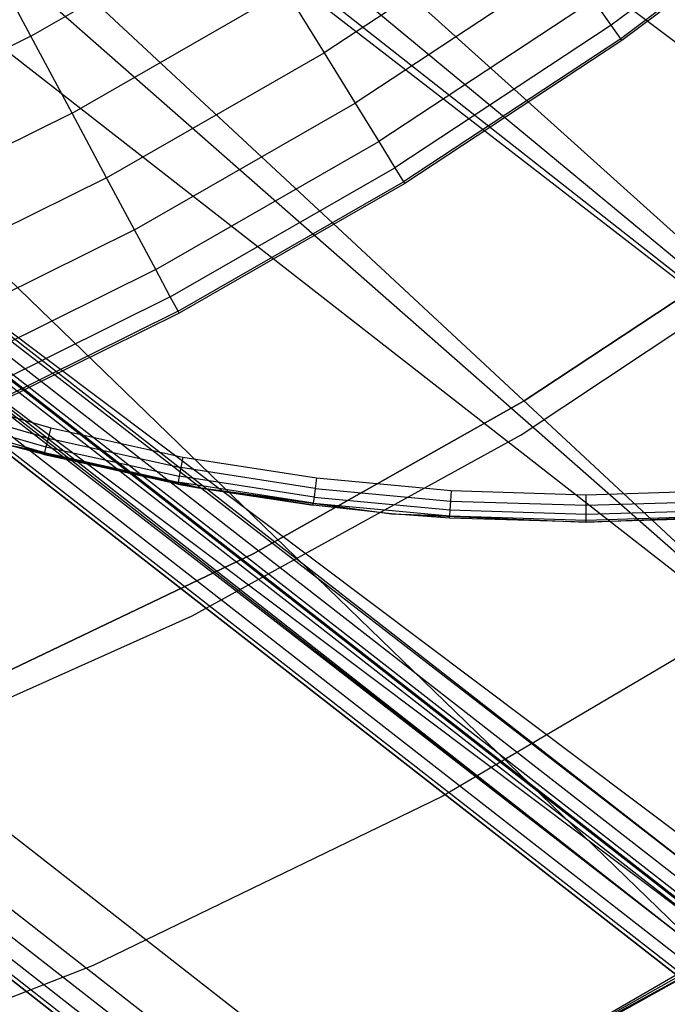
# Model space of a CAD drawing. Extents: x -390 to 397, y -401 to 400.
# Tile 36 of 192: x -233.79 to -231.43, y -312.01 to -308.43. Entities that reach past the tile are written whole.
import ezdxf

# ---------------------------------------------------------------- set-up
doc = ezdxf.new("R2010")
doc.units = 0
doc.header["$LTSCALE"] = 25.4
doc.layers.get('0').update_dxf_attribs({"linetype": 'CONTINUOUS'})

# ---------------------------------------------------------------- blocks, each defined once
blk = doc.blocks.new('FOURTY_ROUND_VII_ZWIS_STL')
at = {"color": 0}
for p, q in [((-245.653, -299.3192, -931.3491), (-230.6651, -311.0159, -931.3491)), ((-245.653, -299.3192, -931.3491), (-230.6651, -311.0159, -931.3491)), ((-246.166, -299.9442, -929.0132), (-231.1468, -311.6654, -929.0132)), ((-246.166, -299.9442, -929.0132), (-231.1468, -311.6654, -929.0132)), ((-246.2053, -299.9921, -929.0509), (-231.1837, -311.7152, -929.0509)), ((-246.2053, -299.9921, -929.0509), (-231.1837, -311.7152, -929.0509)), ((-246.2469, -300.0428, -929.1777), (-231.2227, -311.7678, -929.1777)), ((-246.2469, -300.0428, -929.1777), (-231.2227, -311.7678, -929.1777)), ((-246.2436, -300.0388, -929.25), (-231.2196, -311.7637, -929.25)), ((-246.2436, -300.0388, -929.25), (-231.2196, -311.7637, -929.25)), ((-246.2335, -300.0265, -929.1082), (-231.2101, -311.7509, -929.1082)), ((-246.2335, -300.0265, -929.1082), (-231.2101, -311.7509, -929.1082)), ((-231.2329, -311.7816, -902), (-246.2578, -300.056, -902)), ((-231.2329, -311.7816, -902), (-246.2578, -300.056, -902)), ((-231.2329, -311.7816, -900.5), (-246.2578, -300.056, -900.5)), ((-231.2329, -311.7816, -900.5), (-246.2578, -300.056, -900.5)), ((-231.2329, -311.7816, -895.5), (-246.2578, -300.056, -895.5)), ((-231.2329, -311.7816, -895.5), (-246.2578, -300.056, -895.5)), ((-231.2785, -311.8431, -932.4962), (-243.4144, -300.0792, -934.3589)), ((-243.4144, -300.0792, -934.3589), (-230.1584, -310.3327, -934.3766)), ((-243.4144, -300.0792, -934.3589), (-230.1584, -310.3327, -934.3766)), ((-231.2785, -311.8431, -932.4962), (-243.4144, -300.0792, -934.3589)), ((-246.3064, -300.1153, -932.4962), (-231.2785, -311.8431, -932.4962)), ((-246.3064, -300.1153, -932.4962), (-231.2785, -311.8431, -932.4962)), ((-246.3063, -300.1152, -902.0152), (-231.2785, -311.843, -902.0152)), ((-246.3063, -300.1152, -902.0152), (-231.2785, -311.843, -902.0152)), ((-246.3063, -300.1152, -927.4848), (-231.2785, -311.843, -927.4848)), ((-246.3063, -300.1152, -927.4848), (-231.2785, -311.843, -927.4848)), ((-246.3063, -300.1152, -900.4848), (-231.2785, -311.843, -900.4848)), ((-246.3063, -300.1152, -900.4848), (-231.2785, -311.843, -900.4848)), ((-246.3063, -300.1152, -895.5152), (-231.2785, -311.843, -895.5152)), ((-246.3063, -300.1152, -895.5152), (-231.2785, -311.843, -895.5152)), ((-246.3475, -300.1653, -902.0586), (-231.3171, -311.8951, -902.0586)), ((-246.3475, -300.1653, -902.0586), (-231.3171, -311.8951, -902.0586)), ((-246.3475, -300.1653, -927.4414), (-231.3171, -311.8951, -927.4414)), ((-246.3475, -300.1653, -927.4414), (-231.3171, -311.8951, -927.4414)), ((-246.3475, -300.1653, -900.4414), (-231.3171, -311.8951, -900.4414)), ((-246.3475, -300.1653, -900.4414), (-231.3171, -311.8951, -900.4414)), ((-246.3475, -300.1653, -895.5586), (-231.3171, -311.8951, -895.5586)), ((-246.3475, -300.1653, -895.5586), (-231.3171, -311.8951, -895.5586)), ((-231.352, -311.9422, -902.2), (-246.3846, -300.2107, -902.2)), ((-231.352, -311.9422, -902.2), (-246.3846, -300.2107, -902.2)), ((-231.352, -311.9422, -927.3), (-246.3846, -300.2107, -927.3)), ((-231.352, -311.9422, -927.3), (-246.3846, -300.2107, -927.3)), ((-246.3846, -300.2107, -895.7), (-231.352, -311.9422, -895.7)), ((-231.352, -311.9422, -900.3), (-246.3846, -300.2107, -900.3)), ((-231.352, -311.9422, -900.3), (-246.3846, -300.2107, -900.3)), ((-246.3846, -300.2107, -895.7), (-231.352, -311.9422, -895.7)), ((-246.375, -300.1989, -902.1235), (-231.343, -311.93, -902.1235)), ((-246.375, -300.1989, -902.1235), (-231.343, -311.93, -902.1235)), ((-246.375, -300.1989, -927.3765), (-231.343, -311.93, -927.3765)), ((-246.375, -300.1989, -927.3765), (-231.343, -311.93, -927.3765)), ((-246.375, -300.1989, -900.3765), (-231.343, -311.93, -900.3765)), ((-246.375, -300.1989, -900.3765), (-231.343, -311.93, -900.3765)), ((-246.375, -300.1989, -895.6235), (-231.343, -311.93, -895.6235)), ((-246.375, -300.1989, -895.6235), (-231.343, -311.93, -895.6235)), ((-245.7259, -300.4917, -927.5), (-231.2785, -311.843, -927.4848)), ((-245.7259, -300.4917, -927.5), (-231.2785, -311.843, -927.4848)), ((-242.5098, -300.6013, -934.4753), (-230.1584, -310.3327, -934.3766)), ((-242.5098, -300.6013, -934.4753), (-230.1584, -310.3327, -934.3766)), ((-242.5098, -300.6013, -932.5403), (-230.6651, -311.0159, -931.3491)), ((-242.5098, -300.6013, -932.5403), (-230.6651, -311.0159, -931.3491)), ((-230.1584, -310.3327, -934.3766), (-241.5052, -300.9266, -934.7228)), ((-230.1584, -310.3327, -934.3766), (-241.5052, -300.9266, -934.7228)), ((-230.6651, -311.0159, -931.3491), (-241.5033, -300.927, -932.8784)), ((-241.5033, -300.927, -932.8784), (-229.7357, -309.7628, -933.034)), ((-241.5033, -300.927, -932.8784), (-229.7357, -309.7628, -933.034)), ((-230.6651, -311.0159, -931.3491), (-241.5033, -300.927, -932.8784)), ((-230.1584, -310.3327, -934.3766), (-240.4761, -301.0336, -935.0414)), ((-230.1584, -310.3327, -934.3766), (-240.4761, -301.0336, -935.0414)), ((-247.0723, -301.0486, -930.1266), (-231.9978, -312.8129, -930.1266)), ((-247.0723, -301.0486, -930.1266), (-231.9978, -312.8129, -930.1266)), ((-232.1264, -312.9864, -894), (-247.2094, -301.2155, -894)), ((-232.1264, -312.9864, -894), (-247.2094, -301.2155, -894)), ((-247.2579, -301.2747, -894.0152), (-232.172, -313.0479, -894.0152)), ((-247.2579, -301.2747, -894.0152), (-232.172, -313.0479, -894.0152)), ((-247.2991, -301.3249, -894.0586), (-232.2107, -313.1, -894.0586)), ((-247.2991, -301.3249, -894.0586), (-232.2107, -313.1, -894.0586)), ((-247.3266, -301.3584, -894.1235), (-232.2365, -313.1348, -894.1235)), ((-247.3266, -301.3584, -894.1235), (-232.2365, -313.1348, -894.1235)), ((-247.3362, -301.3701, -894.2), (-232.2456, -313.147, -894.2)), ((-232.2456, -313.147, -927.5), (-247.3362, -301.3701, -927.5)), ((-247.3362, -301.3701, -894.2), (-232.2456, -313.147, -894.2)), ((-232.2456, -313.147, -927.5), (-247.3362, -301.3701, -927.5)), ((-230.8831, -307.8866, -987.0152), (-231.636, -308.4514, -987.0152)), ((-230.8831, -307.8866, -987.0152), (-231.636, -308.4514, -987.0152)), ((-230.8457, -307.9334, -988.4842), (-231.6015, -308.5004, -988.4842)), ((-230.8457, -307.9334, -988.4842), (-231.6015, -308.5004, -988.4842)), ((-230.8407, -307.9396, -989.9545), (-231.597, -308.507, -989.9545)), ((-230.8407, -307.9396, -989.9545), (-231.597, -308.507, -989.9545)), ((-233.7448, -308.4908, -979.7521), (-232.9856, -308.0544, -979.7521)), ((-233.7448, -308.4908, -979.7521), (-232.9856, -308.0544, -979.7521)), ((-231.9184, -308.0501, -982.6336), (-232.6793, -308.5516, -982.6336)), ((-231.9184, -308.0501, -982.6336), (-232.6793, -308.5516, -982.6336)), ((-233.7448, -308.4908, -979.7521), (-233.9184, -308.1663, -978.3286)), ((-233.7448, -308.4908, -979.7521), (-233.9184, -308.1663, -978.3286)), ((-231.7945, -308.2261, -984.088), (-232.5665, -308.7348, -984.088)), ((-231.7945, -308.2261, -984.088), (-232.5665, -308.7348, -984.088)), ((-233.5951, -308.7707, -981.1876), (-232.8191, -308.3247, -981.1876)), ((-233.5951, -308.7707, -981.1876), (-232.8191, -308.3247, -981.1876)), ((-232.8191, -308.3247, -981.1876), (-232.6793, -308.5516, -982.6336)), ((-232.8191, -308.3247, -981.1876), (-232.6793, -308.5516, -982.6336)), ((-231.7004, -308.3599, -985.5491), (-232.4807, -308.8741, -985.5491)), ((-231.7004, -308.3599, -985.5491), (-232.4807, -308.8741, -985.5491)), ((-231.636, -308.4514, -987.0152), (-231.7004, -308.3599, -985.5491)), ((-231.636, -308.4514, -987.0152), (-231.7004, -308.3599, -985.5491)), ((-231.1043, -311.6081, -929), (-235.2937, -308.4569, -929)), ((-235.2937, -308.4569, -929), (-231.1468, -311.6654, -929.0132)), ((-235.2937, -308.4569, -929), (-231.1468, -311.6654, -929.0132)), ((-231.1043, -311.6081, -929), (-235.2937, -308.4569, -929)), ((-231.636, -308.4514, -987.0152), (-232.422, -308.9693, -987.0152)), ((-231.636, -308.4514, -987.0152), (-232.422, -308.9693, -987.0152)), ((-231.6015, -308.5004, -988.4842), (-231.636, -308.4514, -987.0152)), ((-231.6015, -308.5004, -988.4842), (-231.636, -308.4514, -987.0152)), ((-233.7448, -308.4908, -979.7521), (-234.5293, -308.8801, -979.7521)), ((-233.7448, -308.4908, -979.7521), (-234.5293, -308.8801, -979.7521)), ((-233.5951, -308.7707, -981.1876), (-233.7448, -308.4908, -979.7521)), ((-233.5951, -308.7707, -981.1876), (-233.7448, -308.4908, -979.7521)), ((-231.6015, -308.5004, -988.4842), (-232.3905, -309.0203, -988.4842)), ((-231.6015, -308.5004, -988.4842), (-232.3905, -309.0203, -988.4842)), ((-231.597, -308.507, -989.9545), (-232.3864, -309.0271, -989.9545)), ((-231.597, -308.507, -989.9545), (-232.3864, -309.0271, -989.9545)), ((-231.597, -308.507, -989.9545), (-231.6015, -308.5004, -988.4842)), ((-231.597, -308.507, -989.9545), (-231.6015, -308.5004, -988.4842)), ((-233.4694, -309.0057, -982.6336), (-232.6793, -308.5516, -982.6336)), ((-233.4694, -309.0057, -982.6336), (-232.6793, -308.5516, -982.6336)), ((-232.6793, -308.5516, -982.6336), (-232.5665, -308.7348, -984.088)), ((-232.6793, -308.5516, -982.6336), (-232.5665, -308.7348, -984.088)), ((-231.2329, -311.7816, -927.5), (-235.2926, -308.7293, -927.5)), ((-235.2926, -308.7293, -927.5), (-231.2785, -311.843, -927.4848)), ((-235.2926, -308.7293, -927.5), (-231.2785, -311.843, -927.4848)), ((-231.2329, -311.7816, -927.5), (-235.2926, -308.7293, -927.5)), ((-233.368, -309.1954, -984.088), (-232.5665, -308.7348, -984.088)), ((-233.368, -309.1954, -984.088), (-232.5665, -308.7348, -984.088)), ((-232.5665, -308.7348, -984.088), (-232.4807, -308.8741, -985.5491)), ((-232.5665, -308.7348, -984.088), (-232.4807, -308.8741, -985.5491)), ((-233.5951, -308.7707, -981.1876), (-234.3969, -309.1686, -981.1876)), ((-233.5951, -308.7707, -981.1876), (-234.3969, -309.1686, -981.1876)), ((-233.4694, -309.0057, -982.6336), (-233.5951, -308.7707, -981.1876)), ((-233.4694, -309.0057, -982.6336), (-233.5951, -308.7707, -981.1876)), ((-233.2908, -309.3397, -985.5491), (-232.4807, -308.8741, -985.5491)), ((-233.2908, -309.3397, -985.5491), (-232.4807, -308.8741, -985.5491)), ((-232.4807, -308.8741, -985.5491), (-232.422, -308.9693, -987.0152)), ((-232.4807, -308.8741, -985.5491), (-232.422, -308.9693, -987.0152)), ((-233.2381, -309.4383, -987.0152), (-232.422, -308.9693, -987.0152)), ((-233.2381, -309.4383, -987.0152), (-232.422, -308.9693, -987.0152)), ((-232.422, -308.9693, -987.0152), (-232.3905, -309.0203, -988.4842)), ((-232.422, -308.9693, -987.0152), (-232.3905, -309.0203, -988.4842)), ((-233.4694, -309.0057, -982.6336), (-234.2858, -309.4108, -982.6336)), ((-233.4694, -309.0057, -982.6336), (-234.2858, -309.4108, -982.6336)), ((-233.368, -309.1954, -984.088), (-233.4694, -309.0057, -982.6336)), ((-233.368, -309.1954, -984.088), (-233.4694, -309.0057, -982.6336)), ((-233.2098, -309.4912, -988.4842), (-232.3905, -309.0203, -988.4842)), ((-233.2098, -309.4912, -988.4842), (-232.3905, -309.0203, -988.4842)), ((-232.3864, -309.0271, -989.9545), (-233.206, -309.4982, -989.9545)), ((-232.3864, -309.0271, -989.9545), (-233.206, -309.4982, -989.9545)), ((-232.3905, -309.0203, -988.4842), (-232.3864, -309.0271, -989.9545)), ((-232.3905, -309.0203, -988.4842), (-232.3864, -309.0271, -989.9545)), ((-233.368, -309.1954, -984.088), (-234.196, -309.6064, -984.088)), ((-233.368, -309.1954, -984.088), (-234.196, -309.6064, -984.088)), ((-233.2908, -309.3397, -985.5491), (-233.368, -309.1954, -984.088)), ((-233.2908, -309.3397, -985.5491), (-233.368, -309.1954, -984.088)), ((-231.9636, -309.9407, -992), (-230.8276, -309.1862, -992)), ((-231.9636, -309.9407, -992), (-230.8276, -309.1862, -992)), ((-231.9636, -309.9407, -991.5), (-230.8276, -309.1862, -991.5)), ((-231.9636, -309.9407, -991.5), (-230.8276, -309.1862, -991.5)), ((-231.0073, -309.1922, -991.75), (-231.9518, -309.8164, -991.75)), ((-231.9518, -309.8164, -992), (-231.0073, -309.1922, -992)), ((-231.0073, -309.1922, -991.75), (-231.9518, -309.8164, -991.75)), ((-231.9518, -309.8164, -992), (-231.0073, -309.1922, -992)), ((-233.2908, -309.3397, -985.5491), (-234.1278, -309.7551, -985.5491)), ((-233.2908, -309.3397, -985.5491), (-234.1278, -309.7551, -985.5491)), ((-233.2381, -309.4383, -987.0152), (-233.2908, -309.3397, -985.5491)), ((-233.2381, -309.4383, -987.0152), (-233.2908, -309.3397, -985.5491)), ((-233.2381, -309.4383, -987.0152), (-234.0812, -309.8567, -987.0152)), ((-233.2381, -309.4383, -987.0152), (-234.0812, -309.8567, -987.0152)), ((-233.2098, -309.4912, -988.4842), (-233.2381, -309.4383, -987.0152)), ((-233.2098, -309.4912, -988.4842), (-233.2381, -309.4383, -987.0152)), ((-233.2098, -309.4912, -988.4842), (-234.0562, -309.9112, -988.4842)), ((-233.2098, -309.4912, -988.4842), (-234.0562, -309.9112, -988.4842)), ((-233.206, -309.4982, -989.9545), (-233.2098, -309.4912, -988.4842)), ((-233.206, -309.4982, -989.9545), (-233.2098, -309.4912, -988.4842)), ((-233.206, -309.4982, -989.9545), (-234.0529, -309.9184, -989.9545)), ((-233.206, -309.4982, -989.9545), (-234.0529, -309.9184, -989.9545)), ((-234.1445, -309.7795), (-233.6722, -309.9153)), ((-234.1445, -309.7795), (-233.6722, -309.9153)), ((-234.1562, -309.8159, -0.0076), (-233.6817, -309.9524, -0.0076)), ((-234.1562, -309.8159, -0.0076), (-233.6817, -309.9524, -0.0076)), ((-231.9518, -309.8164, -991.75), (-232.9371, -310.3739, -991.75)), ((-232.9371, -310.3739, -992), (-231.9518, -309.8164, -992)), ((-231.9518, -309.8164, -991.75), (-232.9371, -310.3739, -991.75)), ((-232.9371, -310.3739, -992), (-231.9518, -309.8164, -992)), ((-231.9518, -309.8164, -991.75), (-231.9518, -309.8164, -992)), ((-231.9518, -309.8164, -991.75), (-231.9518, -309.8164, -992)), ((-234.1661, -309.8468, -0.0293), (-233.6897, -309.9838, -0.0293)), ((-234.1661, -309.8468, -0.0293), (-233.6897, -309.9838, -0.0293)), ((-234.1728, -309.8675, -0.0617), (-233.695, -310.0048, -0.0617)), ((-234.1728, -309.8675, -0.0617), (-233.695, -310.0048, -0.0617)), ((-233.6722, -309.9153), (-233.6817, -309.9524, -0.0076)), ((-233.6722, -309.9153), (-233.6817, -309.9524, -0.0076)), ((-233.6722, -309.9153), (-233.1925, -310.0214)), ((-233.6722, -309.9153), (-233.1925, -310.0214)), ((-233.6817, -309.9524, -0.0076), (-233.6897, -309.9838, -0.0293)), ((-233.6817, -309.9524, -0.0076), (-233.6897, -309.9838, -0.0293)), ((-233.6817, -309.9524, -0.0076), (-233.1996, -310.059, -0.0076)), ((-233.6817, -309.9524, -0.0076), (-233.1996, -310.059, -0.0076)), ((-233.158, -310.5988, -992), (-231.9636, -309.9407, -992)), ((-233.158, -310.5988, -992), (-231.9636, -309.9407, -992)), ((-233.158, -310.5988, -991.5), (-231.9636, -309.9407, -991.5)), ((-233.158, -310.5988, -991.5), (-231.9636, -309.9407, -991.5)), ((-231.9636, -309.9407, -992), (-231.9636, -309.9407, -991.5)), ((-231.9636, -309.9407, -992), (-231.9636, -309.9407, -991.5)), ((-233.6969, -310.0122, -0.1), (-233.8257, -309.9783, -2.2)), ((-233.8257, -309.9783, -2.2), (-233.1352, -310.1336, -2.2)), ((-233.6969, -310.0122, -0.1), (-233.8257, -309.9783, -2.2)), ((-233.6969, -310.0122, -0.1), (-233.8257, -309.9783, -0.1)), ((-233.8257, -309.9783, -2.2), (-233.1352, -310.1336, -2.2)), ((-233.695, -310.0048, -0.0617), (-233.8257, -309.9783, -0.1)), ((-233.6897, -309.9838, -0.0293), (-233.695, -310.0048, -0.0617)), ((-233.6897, -309.9838, -0.0293), (-233.695, -310.0048, -0.0617)), ((-233.6897, -309.9838, -0.0293), (-233.2056, -310.0909, -0.0293)), ((-233.6897, -309.9838, -0.0293), (-233.2056, -310.0909, -0.0293)), ((-233.6969, -310.0122, -0.1), (-233.695, -310.0048, -0.0617)), ((-233.211, -310.1197, -0.1), (-233.6969, -310.0122, -0.1)), ((-233.6969, -310.0122, -0.1), (-233.1352, -310.1336, -2.2)), ((-233.6969, -310.0122, -0.1), (-233.1352, -310.1336, -2.2)), ((-233.211, -310.1197, -0.1), (-233.6969, -310.0122, -0.1)), ((-233.695, -310.0048, -0.0617), (-233.2096, -310.1122, -0.0617)), ((-233.695, -310.0048, -0.0617), (-233.2096, -310.1122, -0.0617)), ((-233.1925, -310.0214), (-233.1996, -310.059, -0.0076)), ((-233.1925, -310.0214), (-233.1996, -310.059, -0.0076)), ((-233.1925, -310.0214), (-232.707, -310.0975)), ((-233.1925, -310.0214), (-232.707, -310.0975)), ((-233.1996, -310.059, -0.0076), (-233.2056, -310.0909, -0.0293)), ((-233.1996, -310.059, -0.0076), (-233.2056, -310.0909, -0.0293)), ((-232.7118, -310.1355, -0.0076), (-233.1996, -310.059, -0.0076)), ((-232.7118, -310.1355, -0.0076), (-233.1996, -310.059, -0.0076)), ((-233.2056, -310.0909, -0.0293), (-233.2096, -310.1122, -0.0617)), ((-233.2056, -310.0909, -0.0293), (-233.2096, -310.1122, -0.0617)), ((-232.7158, -310.1677, -0.0293), (-233.2056, -310.0909, -0.0293)), ((-232.7158, -310.1677, -0.0293), (-233.2056, -310.0909, -0.0293)), ((-232.707, -310.0975), (-232.7118, -310.1355, -0.0076)), ((-232.707, -310.0975), (-232.7118, -310.1355, -0.0076)), ((-232.707, -310.0975), (-232.2178, -310.1433)), ((-232.707, -310.0975), (-232.2178, -310.1433)), ((-233.2096, -310.1122, -0.0617), (-233.211, -310.1197, -0.1)), ((-233.1352, -310.1336, -0.1), (-233.211, -310.1197, -0.1)), ((-233.211, -310.1197, -0.1), (-233.1352, -310.1336, -2.2)), ((-233.211, -310.1197, -0.1), (-233.1352, -310.1336, -2.2)), ((-233.1352, -310.1336, -0.1), (-233.2096, -310.1122, -0.0617)), ((-232.7185, -310.1892, -0.0617), (-233.2096, -310.1122, -0.0617)), ((-232.7185, -310.1892, -0.0617), (-233.2096, -310.1122, -0.0617)), ((-233.1352, -310.1336, -0.1), (-233.1352, -310.1336, -2.2)), ((-233.1352, -310.1336, -2.2), (-232.7194, -310.1968, -0.1)), ((-232.7194, -310.1968, -0.1), (-233.1352, -310.1336, -0.1)), ((-233.1352, -310.1336, -2.2), (-232.7194, -310.1968, -0.1)), ((-233.1352, -310.1336, -2.2), (-232.4337, -310.2273, -2.2)), ((-233.1352, -310.1336, -0.1), (-233.1352, -310.1336, -2.2)), ((-233.1352, -310.1336, -2.2), (-232.4337, -310.2273, -2.2)), ((-232.7194, -310.1968, -0.1), (-233.1352, -310.1336, -0.1)), ((-232.7185, -310.1892, -0.0617), (-233.1352, -310.1336, -0.1)), ((-232.7185, -310.1892, -0.0617), (-233.1352, -310.1336, -0.1)), ((-232.7118, -310.1355, -0.0076), (-232.7158, -310.1677, -0.0293)), ((-232.7118, -310.1355, -0.0076), (-232.7158, -310.1677, -0.0293)), ((-232.7118, -310.1355, -0.0076), (-232.2202, -310.1815, -0.0076)), ((-232.7118, -310.1355, -0.0076), (-232.2202, -310.1815, -0.0076)), ((-232.7158, -310.1677, -0.0293), (-232.7185, -310.1892, -0.0617)), ((-232.7158, -310.1677, -0.0293), (-232.7185, -310.1892, -0.0617)), ((-232.7158, -310.1677, -0.0293), (-232.2222, -310.2139, -0.0293)), ((-232.7158, -310.1677, -0.0293), (-232.2222, -310.2139, -0.0293)), ((-232.2178, -310.1433), (-232.2202, -310.1815, -0.0076)), ((-232.2178, -310.1433), (-232.2202, -310.1815, -0.0076)), ((-232.2178, -310.1433), (-231.7266, -310.1586)), ((-232.2178, -310.1433), (-231.7266, -310.1586)), ((-231.7266, -310.1586), (-231.2355, -310.1433)), ((-231.7266, -310.1586), (-231.2355, -310.1433)), ((-231.7266, -310.1969, -0.0076), (-231.7266, -310.1586)), ((-231.7266, -310.1969, -0.0076), (-231.7266, -310.1586)), ((-232.7194, -310.1968, -0.1), (-232.7185, -310.1892, -0.0617)), ((-232.4337, -310.2273, -2.2), (-232.7194, -310.1968, -0.1)), ((-232.4337, -310.2273, -2.2), (-232.7194, -310.1968, -0.1)), ((-232.4337, -310.2273, -0.1), (-232.7194, -310.1968, -0.1)), ((-232.7185, -310.1892, -0.0617), (-232.2235, -310.2355, -0.0617)), ((-232.7185, -310.1892, -0.0617), (-232.2235, -310.2355, -0.0617)), ((-232.7185, -310.1892, -0.0617), (-232.4337, -310.2273, -0.1)), ((-232.2202, -310.1815, -0.0076), (-232.2222, -310.2139, -0.0293)), ((-232.2202, -310.1815, -0.0076), (-232.2222, -310.2139, -0.0293)), ((-232.2202, -310.1815, -0.0076), (-231.7266, -310.1969, -0.0076)), ((-232.2202, -310.1815, -0.0076), (-231.7266, -310.1969, -0.0076)), ((-231.7266, -310.1969, -0.0076), (-231.2331, -310.1815, -0.0076)), ((-231.7266, -310.1969, -0.0076), (-231.2331, -310.1815, -0.0076)), ((-231.7266, -310.2293, -0.0293), (-231.7266, -310.1969, -0.0076)), ((-231.7266, -310.2293, -0.0293), (-231.7266, -310.1969, -0.0076)), ((-232.224, -310.2431, -0.1), (-232.4337, -310.2273, -2.2)), ((-232.4337, -310.2273, -2.2), (-231.7266, -310.2586, -2.2)), ((-232.4337, -310.2273, -2.2), (-232.4337, -310.2273, -0.1)), ((-232.4337, -310.2273, -2.2), (-232.4337, -310.2273, -0.1)), ((-232.224, -310.2431, -0.1), (-232.4337, -310.2273, -2.2)), ((-232.224, -310.2431, -0.1), (-232.4337, -310.2273, -0.1)), ((-232.4337, -310.2273, -2.2), (-231.7266, -310.2586, -2.2)), ((-232.4337, -310.2273, -0.1), (-232.2235, -310.2355, -0.0617)), ((-232.224, -310.2431, -0.1), (-232.2235, -310.2355, -0.0617)), ((-231.7266, -310.2586, -2.2), (-232.224, -310.2431, -0.1)), ((-231.7266, -310.2586, -0.1), (-232.224, -310.2431, -0.1)), ((-231.7266, -310.2586, -2.2), (-232.224, -310.2431, -0.1)), ((-231.7266, -310.2586, -0.1), (-232.224, -310.2431, -0.1)), ((-232.2222, -310.2139, -0.0293), (-232.2235, -310.2355, -0.0617)), ((-232.2222, -310.2139, -0.0293), (-232.2235, -310.2355, -0.0617)), ((-232.2235, -310.2355, -0.0617), (-231.7266, -310.251, -0.0617)), ((-232.2235, -310.2355, -0.0617), (-231.7266, -310.251, -0.0617)), ((-232.2222, -310.2139, -0.0293), (-231.7266, -310.2293, -0.0293)), ((-232.2222, -310.2139, -0.0293), (-231.7266, -310.2293, -0.0293)), ((-231.7266, -310.2293, -0.0293), (-231.2311, -310.2139, -0.0293)), ((-231.7266, -310.2293, -0.0293), (-231.2311, -310.2139, -0.0293)), ((-231.7266, -310.2586, -2.2), (-231.0196, -310.2273, -2.2)), ((-231.7266, -310.2586, -2.2), (-231.0196, -310.2273, -2.2)), ((-231.7266, -310.251, -0.0617), (-231.7266, -310.2293, -0.0293)), ((-231.7266, -310.251, -0.0617), (-231.7266, -310.2293, -0.0293)), ((-231.7266, -310.251, -0.0617), (-231.2298, -310.2355, -0.0617)), ((-231.7266, -310.251, -0.0617), (-231.2298, -310.2355, -0.0617)), ((-231.2293, -310.2431, -0.1), (-231.7266, -310.2586, -2.2)), ((-231.2293, -310.2431, -0.1), (-231.7266, -310.2586, -2.2)), ((-231.2293, -310.2431, -0.1), (-231.7266, -310.2586, -0.1)), ((-231.2293, -310.2431, -0.1), (-231.7266, -310.2586, -0.1)), ((-231.7266, -310.2586, -0.1), (-231.7266, -310.251, -0.0617)), ((-231.7266, -310.2586, -0.1), (-231.7266, -310.251, -0.0617)), ((-231.7266, -310.2586, -0.1), (-231.7266, -310.2586, -2.2)), ((-231.7266, -310.2586, -0.1), (-231.7266, -310.2586, -2.2)), ((-232.9371, -310.3739, -991.75), (-233.9586, -310.8622, -991.75)), ((-233.9586, -310.8622, -992), (-232.9371, -310.3739, -992)), ((-232.9371, -310.3739, -991.75), (-233.9586, -310.8622, -991.75)), ((-233.9586, -310.8622, -992), (-232.9371, -310.3739, -992)), ((-232.9371, -310.3739, -991.75), (-232.9371, -310.3739, -992)), ((-232.9371, -310.3739, -991.75), (-232.9371, -310.3739, -992)), ((-231.0363, -310.5402, -992), (-232.2507, -311.2553, -992)), ((-231.0363, -310.5402, -989.9545), (-232.2507, -311.2553, -989.9545)), ((-231.0363, -310.5402, -992), (-232.2507, -311.2553, -992)), ((-231.0363, -310.5402, -989.9545), (-232.2507, -311.2553, -989.9545)), ((-234.4027, -311.1559, -992), (-233.158, -310.5988, -992)), ((-234.4027, -311.1559, -992), (-233.158, -310.5988, -992)), ((-234.4027, -311.1559, -991.5), (-233.158, -310.5988, -991.5)), ((-234.4027, -311.1559, -991.5), (-233.158, -310.5988, -991.5)), ((-233.158, -310.5988, -992), (-233.158, -310.5988, -991.5)), ((-233.158, -310.5988, -992), (-233.158, -310.5988, -991.5)), ((-232.2507, -311.2553, -992), (-233.5187, -311.8704, -992)), ((-232.2507, -311.2553, -989.9545), (-233.5187, -311.8704, -989.9545)), ((-232.2507, -311.2553, -992), (-233.5187, -311.8704, -992)), ((-232.2507, -311.2553, -989.9545), (-233.5187, -311.8704, -989.9545)), ((-232.2507, -311.2553, -989.9545), (-232.2507, -311.2553, -992)), ((-232.2507, -311.2553, -989.9545), (-232.2507, -311.2553, -992)), ((-230.4777, -311.3699, -1000), (-232.0244, -312.2662, -1000)), ((-230.4777, -311.3699, -1000), (-232.0244, -312.2662, -1000)), ((-230.8774, -311.6209, -935.202), (-232.0244, -312.2662, -1000)), ((-230.8774, -311.6209, -935.202), (-232.0244, -312.2662, -1000)), ((-231.2716, -311.8549, -934.8738), (-232.0244, -312.2662, -1000)), ((-231.2716, -311.8549, -934.8738), (-232.0244, -312.2662, -1000)), ((-231.6544, -312.0697, -934.5244), (-231.2716, -311.8549, -934.8738)), ((-231.6544, -312.0697, -934.5244), (-231.2716, -311.8549, -934.8738)), ((-233.5187, -311.8704, -992), (-234.8321, -312.3815, -992)), ((-233.5187, -311.8704, -989.9545), (-234.8321, -312.3815, -989.9545)), ((-233.5187, -311.8704, -992), (-234.8321, -312.3815, -992)), ((-233.5187, -311.8704, -989.9545), (-234.8321, -312.3815, -989.9545)), ((-233.5187, -311.8704, -989.9545), (-233.5187, -311.8704, -992)), ((-233.5187, -311.8704, -989.9545), (-233.5187, -311.8704, -992))]:
    blk.add_line(p, q, dxfattribs=at)

msp = doc.modelspace()

# ---------------------------------------------------------------- block references
at = {"color": 250}
msp.add_blockref('FOURTY_ROUND_VII_ZWIS_STL', (0, 0), dxfattribs=at)

doc.saveas('drawing.dxf')
